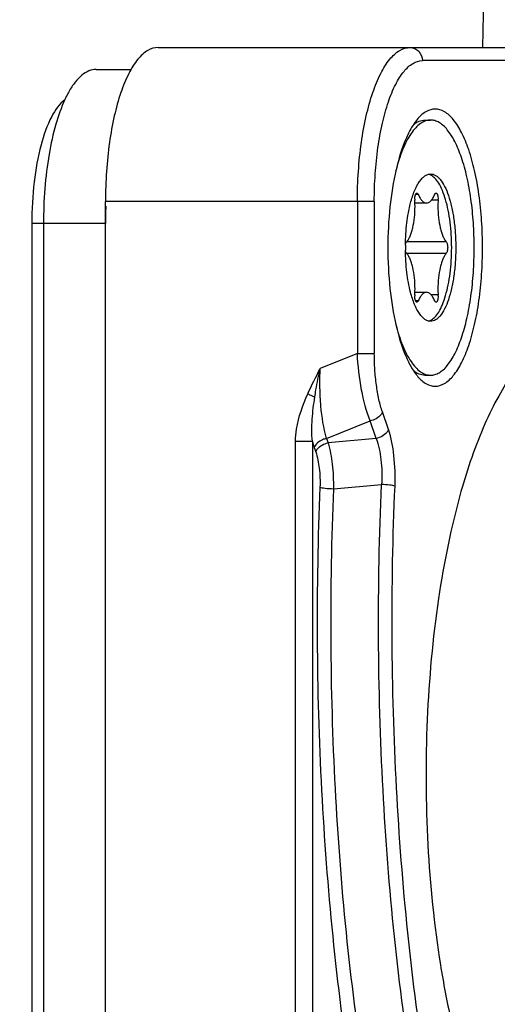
# Model space of a CAD drawing. Header units: millimetres. Extents: x 0 to 420, y 0 to 297.
# Tile 35 of 140: x 145.57 to 148.83, y 73.02 to 79.74. Entities that reach past the tile are written whole.
import ezdxf

# ---------------------------------------------------------------- set-up
doc = ezdxf.new("R2010")
doc.units = ezdxf.units.MM
doc.header["$LTSCALE"] = 23.1
doc.layers.get('0').update_dxf_attribs({"linetype": 'CONTINUOUS'})
doc.layers.add('DIM_PILOTEES', color=7, linetype='CONTINUOUS')
doc.styles.get("Standard").update_dxf_attribs({"font": 'txt', "width": 0.7})
doc.dimstyles.new('DIMSTYLE_6', dxfattribs={"dimtxt": 2.5, "dimasz": 3.5, "dimexe": 2, "dimexo": 0, "dimtad": 1, "dimdec": 0, "dimlfac": 3.333333, "dimdsep": 46, "dimtxsty": 'Standard', "dimblk": '_FILLED', "dimblk1": '_FILLED', "dimblk2": '_FILLED', "dimcen": 0.09, "dimazin": 2, "dimtp": 0.3, "dimtm": 0.3, "dimtfac": 1, "dimtdec": 0, "dimtofl": 0, "dimtmove": 0, "dimatfit": 3, "dimldrblk": '_FILLED', "dimfxl": 0, "dimtolj": 1, "dimarcsym": 0})

# ---------------------------------------------------------------- blocks, each defined once
blk = doc.blocks.new('_FILLED')
at = {"color": 0, "linetype": 'ByBlock'}
blk.add_solid([(0, 0), (-1, 0.1429), (-1, -0.1429)], dxfattribs=at)
blk = doc.blocks.new('*D21')
at = {"layer": 'DIM_PILOTEES', "color": 2, "linetype": 'Continuous'}
for p, q in [((148.8653, 82.1725), (191.83, 82.1725)), ((189.83, 82.1725), (189.83, 67.5925)), ((189.83, 53.0125), (189.83, 67.5925)), ((117.4408, 53.0125), (191.83, 53.0125))]:
    blk.add_line(p, q, dxfattribs=at)
at = {"layer": 'DIM_PILOTEES', "color": 2, "linetype": 'Continuous', "xscale": 3.5, "yscale": 3.5, "zscale": 3.5}
for p, rotation in [((189.83, 82.1725), 90), ((189.83, 53.0125), 270)]:
    blk.add_blockref('_FILLED', p, dxfattribs=dict(at, rotation=rotation))
at = {"layer": 'DIM_PILOTEES', "color": 2, "linetype": 'Continuous', "insert": (186.705, 67.5925), "char_height": 2.5, "width": 17.678571, "attachment_point": 2, "rotation": 90, "line_spacing_factor": 0.9}
blk.add_mtext('{\\ftxt;\\W0.0001;\\H0.0001;\\~}{\\ftxt;\\W2.7142857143;\\H2.5; }{\\ftxt;\\W0.0001;\\H0.0001;\\~}{\\ftxt;\\W0.0001;\\H0.0001;\\~}{\\ftxt;\\W1.5714285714;\\H2.5; }{\\ftxt;\\W0.0001;\\H0.0001;\\~}{\\ftxt;\\W0.0001;\\H0.0001;\\~}{\\ftxt;\\W0.4285714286;\\H2.5; }{\\ftxt;\\W0.0001;\\H0.0001;\\~}', dxfattribs=at)

msp = doc.modelspace()

# ---------------------------------------------------------------- linework, layer by layer
at = {"color": 7, "linetype": 'Continuous'}
for p, q in [((148.7972, 82.1725), (148.7285, 79.5475)), ((146.5153, 79.5475), (150.3589, 79.5475)), ((150.4434, 79.4575), (148.3195, 79.4575)), ((146.0924, 79.3975), (146.3311, 79.3975)), ((148.3362, 79.0525), (148.3754, 79.0525)), ((147.9911, 78.4975), (146.1562, 78.4975)), ((146.1562, 70.6675), (146.1562, 78.4975)), ((147.8758, 78.4975), (147.8758, 77.4605)), ((147.9911, 78.4975), (147.9911, 77.4605)), ((148.2912, 78.545), (148.273, 78.545)), ((148.4266, 78.5055), (148.3799, 78.5055)), ((148.2686, 78.487), (148.3472, 78.487)), ((146.1562, 78.3475), (145.6539, 78.3475)), ((145.6539, 78.3475), (145.6539, 70.7875)), ((145.7333, 78.3475), (145.7333, 70.7875)), ((148.4826, 78.222), (148.2118, 78.222)), ((148.4826, 78.143), (148.2118, 78.143)), ((148.2686, 77.878), (148.3472, 77.878)), ((148.4266, 77.8595), (148.3799, 77.8595)), ((148.2912, 77.8199), (148.273, 77.8199)), ((147.8758, 77.4605), (147.6221, 77.3582)), ((147.8758, 77.4605), (147.9911, 77.4605)), ((148.3362, 77.3125), (148.3754, 77.3125)), ((148.0874, 76.9425), (148.0464, 77.0622)), ((147.6652, 76.8807), (147.9627, 77.0007)), ((148.0036, 76.8812), (147.9627, 77.0007)), ((147.5683, 76.8612), (147.4529, 76.8612)), ((147.4529, 71.7273), (147.4529, 76.8612)), ((147.5683, 76.8612), (147.5683, 71.7273)), ((147.5815, 76.8193), (147.5919, 76.7891)), ((147.6652, 76.8807), (147.6756, 76.8505)), ((148.0036, 76.8812), (147.6756, 76.8505)), ((147.7123, 76.5385), (148.0403, 76.5672))]:
    msp.add_line(p, q, dxfattribs=at)
for centre, radius, start, end in [((148.39, 78.5122), 0.1223, 179.99168, 183.10854), ((147.5244, 78.4651), 0.7445, 1.6864, 3.11464), ((149.1756, 78.4648), 0.7502, 176.88853, 180.01124), ((148.3044, 78.5122), 0.1223, 356.89146, 0.00832), ((149.197, 78.3475), 3.0408, 177.77784, 180.0001), ((147.5116, 78.4647), 0.7573, 359.99866, 1.68771), ((149.6691, 78.1825), 1.4656, 179.34306, 179.99986), ((149.6691, 78.1825), 1.4655, 180.00014, 180.65797), ((147.5116, 77.9003), 0.7573, 358.31229, 0.00134), ((149.1756, 77.9002), 0.7502, 179.98876, 183.11147), ((148.39, 77.8528), 0.1223, 176.89146, 180.00832), ((147.5244, 77.8999), 0.7445, 356.88536, 358.3136), ((148.3044, 77.8528), 0.1223, 359.99168, 3.10854), ((148.5094, 77.1353), 0.9802, 196.2339, 198.80537)]:
    msp.add_arc(centre, radius, start, end, dxfattribs=at)
for points, knots in [([(146.5153, 79.5475), (146.491, 79.5475), (146.4365, 79.5296), (146.3691, 79.4635), (146.3086, 79.3643), (146.256, 79.2333), (146.2127, 79.0751), (146.1805, 78.8952), (146.1606, 78.7002), (146.1562, 78.5658), (146.1562, 78.4975)], [0, 0, 0, 0, 0.062187, 0.138994, 0.237248, 0.357911, 0.49887, 0.656271, 0.825179, 1, 1, 1, 1]), ([(147.8758, 78.4975), (147.8758, 78.5658), (147.8802, 78.7002), (147.9001, 78.8952), (147.9323, 79.0751), (147.9756, 79.2333), (148.0282, 79.3643), (148.0887, 79.4635), (148.1561, 79.5296), (148.2106, 79.5475), (148.2349, 79.5475)], [0, 0, 0, 0, 0.17482, 0.343728, 0.50113, 0.64209, 0.762753, 0.861007, 0.937813, 1, 1, 1, 1]), ([(148.2349, 79.5475), (148.2459, 79.5475), (148.2685, 79.5426), (148.3059, 79.516), (148.3195, 79.4803), (148.3195, 79.4575)], [0, 0, 0, 0, 0.245011, 0.494294, 1, 1, 1, 1]), ([(147.9911, 78.4975), (147.9911, 78.56), (147.9952, 78.6828), (148.0134, 78.8611), (148.0428, 79.0256), (148.0824, 79.1703), (148.1305, 79.29), (148.1858, 79.3807), (148.2474, 79.4411), (148.2973, 79.4575), (148.3195, 79.4575)], [0, 0, 0, 0, 0.174821, 0.343729, 0.50113, 0.642089, 0.762752, 0.861006, 0.937813, 1, 1, 1, 1]), ([(146.0924, 79.3975), (146.0759, 79.3975), (146.0405, 79.3899), (145.9916, 79.3586), (145.9457, 79.3094), (145.9194, 79.2687), (145.9066, 79.2459)], [0, 0, 0, 0, 0.198496, 0.421763, 0.686211, 1, 1, 1, 1]), ([(145.9066, 79.2459), (145.9042, 79.2416), (145.8944, 79.2238), (145.8853, 79.2056), (145.8789, 79.1916)], [0, 0, 0, 0, 0.24097, 1, 1, 1, 1]), ([(145.8791, 79.1913), (145.8399, 79.1626), (145.7724, 79.0604), (145.707, 78.8684), (145.6636, 78.622), (145.6539, 78.442), (145.6539, 78.3475)], [0, 0, 0, 0, 0.163275, 0.395171, 0.682485, 1, 1, 1, 1]), ([(145.8789, 79.1916), (145.8539, 79.1378), (145.8112, 79.0152), (145.7499, 78.7343), (145.7333, 78.5056), (145.7333, 78.3475)], [0, 0, 0, 0, 0.20672, 0.449583, 1, 1, 1, 1]), ([(148.4067, 79.1275), (148.386, 79.1275), (148.34, 79.1134), (148.3056, 79.0816), (148.2891, 79.0627)], [0, 0, 0, 0, 0.451357, 1, 1, 1, 1]), ([(148.4067, 77.2375), (148.4286, 77.2375), (148.4776, 77.2536), (148.5383, 77.3131), (148.5927, 77.4024), (148.6401, 77.5202), (148.679, 77.6626), (148.708, 77.8246), (148.7259, 78.0001), (148.7319, 78.1825), (148.7259, 78.3649), (148.708, 78.5404), (148.679, 78.7024), (148.6401, 78.8447), (148.5927, 78.9626), (148.5383, 79.0519), (148.4776, 79.1114), (148.4286, 79.1275), (148.4067, 79.1275)], [0, 0, 0, 0, 0.031092, 0.069497, 0.118624, 0.178955, 0.249435, 0.328136, 0.41259, 0.499998, 0.587407, 0.67186, 0.750561, 0.82104, 0.881372, 0.930501, 0.968907, 1, 1, 1, 1]), ([(148.2891, 79.0627), (148.2726, 79.0439), (148.2413, 78.9985), (148.1854, 78.8843), (148.1316, 78.7032), (148.0924, 78.4547), (148.0835, 78.2756), (148.0835, 78.1825)], [0, 0, 0, 0, 0.08187, 0.17887, 0.415082, 0.695658, 1, 1, 1, 1]), ([(148.3754, 79.0525), (148.3637, 79.0525), (148.339, 79.0481), (148.3041, 79.0292), (148.2708, 78.9991), (148.2392, 78.9582), (148.2095, 78.9071), (148.1821, 78.8464), (148.1572, 78.7769), (148.1431, 78.7272), (148.1365, 78.701)], [0, 0, 0, 0, 0.078104, 0.163578, 0.261822, 0.37589, 0.507052, 0.655377, 0.820129, 1, 1, 1, 1]), ([(148.2591, 79.0228), (148.2707, 79.0319), (148.2949, 79.0468), (148.323, 79.0525), (148.3362, 79.0525)], [0, 0, 0, 0, 0.527623, 1, 1, 1, 1]), ([(148.6729, 78.1825), (148.6729, 78.2391), (148.6693, 78.3504), (148.6528, 78.512), (148.6261, 78.6611), (148.5902, 78.7922), (148.5522, 78.8868), (148.5174, 78.9487), (148.4911, 78.9855), (148.4637, 79.0148), (148.4351, 79.0362), (148.4056, 79.0495), (148.3852, 79.0525), (148.3754, 79.0525)], [0, 0, 0, 0, 0.174651, 0.343387, 0.500632, 0.641452, 0.761996, 0.813967, 0.860293, 0.901213, 0.93732, 0.969698, 1, 1, 1, 1]), ([(148.2387, 78.4872), (148.2461, 78.5154), (148.2587, 78.5553), (148.2808, 78.6033), (148.2978, 78.632), (148.3158, 78.655), (148.3348, 78.6719), (148.3547, 78.6825), (148.3687, 78.685), (148.3754, 78.685)], [0, 0, 0, 0, 0.343919, 0.491997, 0.623007, 0.737071, 0.835503, 0.921367, 1, 1, 1, 1]), ([(148.3734, 78.6791), (148.3724, 78.6796), (148.3685, 78.6812), (148.3644, 78.6826), (148.3613, 78.6833)], [0, 0, 0, 0, 0.255652, 1, 1, 1, 1]), ([(148.5191, 78.1825), (148.5191, 78.212), (148.5173, 78.2703), (148.5095, 78.3554), (148.4968, 78.4352), (148.4795, 78.5071), (148.4583, 78.5692), (148.4338, 78.6195), (148.4066, 78.6569), (148.3844, 78.6741), (148.3734, 78.6791)], [0, 0, 0, 0, 0.16583, 0.327076, 0.47938, 0.618766, 0.741928, 0.846547, 0.93189, 1, 1, 1, 1]), ([(148.3754, 78.685), (148.3811, 78.685), (148.3928, 78.6832), (148.4099, 78.6756), (148.4264, 78.6632), (148.4489, 78.6392), (148.4743, 78.5972), (148.4995, 78.5347), (148.5202, 78.4589), (148.5356, 78.3728), (148.5451, 78.2795), (148.5472, 78.2152), (148.5472, 78.1825)], [0, 0, 0, 0, 0.030306, 0.062689, 0.0988, 0.139725, 0.237895, 0.358454, 0.499294, 0.656562, 0.82532, 1, 1, 1, 1]), ([(148.2676, 78.5122), (148.2676, 78.5176), (148.2683, 78.5277), (148.2707, 78.5395), (148.2738, 78.5471), (148.2766, 78.5519), (148.28, 78.5545), (148.2821, 78.5545)], [0, 0, 0, 0, 0.344898, 0.644066, 0.765205, 0.863854, 1, 1, 1, 1]), ([(148.2821, 78.5545), (148.2829, 78.5545), (148.2854, 78.5538), (148.2887, 78.5504), (148.2904, 78.547), (148.2912, 78.545)], [0, 0, 0, 0, 0.183889, 0.528675, 1, 1, 1, 1]), ([(148.2912, 78.545), (148.2948, 78.5365), (148.3022, 78.5213), (148.3158, 78.5024), (148.3306, 78.4901), (148.342, 78.487), (148.3472, 78.487)], [0, 0, 0, 0, 0.328573, 0.598915, 0.816485, 1, 1, 1, 1]), ([(148.3472, 78.487), (148.3524, 78.487), (148.3638, 78.4901), (148.3786, 78.5024), (148.3921, 78.5213), (148.3996, 78.5365), (148.4032, 78.545)], [0, 0, 0, 0, 0.183515, 0.401085, 0.671427, 1, 1, 1, 1]), ([(148.4032, 78.545), (148.4038, 78.5464), (148.4056, 78.5503), (148.4093, 78.5545), (148.4123, 78.5545)], [0, 0, 0, 0, 0.336768, 1, 1, 1, 1]), ([(148.4123, 78.5545), (148.4144, 78.5545), (148.4178, 78.5519), (148.4206, 78.5471), (148.4237, 78.5395), (148.4261, 78.5277), (148.4268, 78.5176), (148.4268, 78.5122)], [0, 0, 0, 0, 0.136146, 0.234796, 0.355934, 0.655102, 1, 1, 1, 1]), ([(148.2036, 78.1993), (148.2042, 78.25), (148.2102, 78.3469), (148.2271, 78.4426), (148.2387, 78.4872)], [0, 0, 0, 0, 0.52409, 1, 1, 1, 1]), ([(148.2118, 78.222), (148.2164, 78.2271), (148.2251, 78.2395), (148.2359, 78.2615), (148.2456, 78.2879), (148.257, 78.33), (148.2664, 78.3895), (148.2689, 78.4389), (148.2689, 78.4647)], [0, 0, 0, 0, 0.081402, 0.178056, 0.289465, 0.41423, 0.695084, 1, 1, 1, 1]), ([(148.4255, 78.4647), (148.4255, 78.4389), (148.428, 78.3895), (148.4373, 78.33), (148.4488, 78.2879), (148.4584, 78.2615), (148.4693, 78.2395), (148.478, 78.2271), (148.4826, 78.222)], [0, 0, 0, 0, 0.304916, 0.58577, 0.710535, 0.821944, 0.918598, 1, 1, 1, 1]), ([(148.0835, 78.1825), (148.0835, 78.0894), (148.0924, 77.9103), (148.1316, 77.6618), (148.1854, 77.4807), (148.2413, 77.3665), (148.2726, 77.3211), (148.2891, 77.3023)], [0, 0, 0, 0, 0.304342, 0.584918, 0.82113, 0.91813, 1, 1, 1, 1]), ([(148.2387, 77.8778), (148.2271, 77.9224), (148.2102, 78.0181), (148.2042, 78.1149), (148.2036, 78.1657)], [0, 0, 0, 0, 0.475907, 1, 1, 1, 1]), ([(148.2037, 78.1993), (148.2044, 78.204), (148.2061, 78.2119), (148.2096, 78.2195), (148.2118, 78.222)], [0, 0, 0, 0, 0.580985, 1, 1, 1, 1]), ([(148.2118, 78.143), (148.2096, 78.1455), (148.2061, 78.1531), (148.2044, 78.161), (148.2037, 78.1656)], [0, 0, 0, 0, 0.419041, 1, 1, 1, 1]), ([(148.3733, 77.6858), (148.3844, 77.6908), (148.4065, 77.708), (148.4337, 77.7454), (148.4583, 77.7957), (148.4795, 77.8578), (148.4968, 77.9297), (148.5095, 78.0095), (148.5173, 78.0946), (148.5191, 78.1529), (148.5191, 78.1825)], [0, 0, 0, 0, 0.068082, 0.153397, 0.257996, 0.381151, 0.520543, 0.672864, 0.834138, 1, 1, 1, 1]), ([(148.3754, 77.3125), (148.3852, 77.3125), (148.4056, 77.3155), (148.4351, 77.3288), (148.4637, 77.3502), (148.4911, 77.3795), (148.5174, 77.4163), (148.5522, 77.4782), (148.5902, 77.5728), (148.6261, 77.7039), (148.6528, 77.853), (148.6693, 78.0145), (148.6729, 78.1259), (148.6729, 78.1825)], [0, 0, 0, 0, 0.030302, 0.06268, 0.098787, 0.139706, 0.186033, 0.238004, 0.358547, 0.499367, 0.656612, 0.825349, 1, 1, 1, 1]), ([(148.5472, 78.1825), (148.5472, 78.1498), (148.5451, 78.0855), (148.5356, 77.9922), (148.5202, 77.9061), (148.4995, 77.8303), (148.4743, 77.7677), (148.4489, 77.7258), (148.4264, 77.7018), (148.4099, 77.6894), (148.3929, 77.6818), (148.3811, 77.68), (148.3754, 77.68)], [0, 0, 0, 0, 0.174675, 0.343432, 0.5007, 0.641541, 0.762102, 0.860273, 0.901199, 0.937311, 0.969694, 1, 1, 1, 1]), ([(148.4826, 78.222), (148.4842, 78.2202), (148.4869, 78.2151), (148.4909, 78.2019), (148.4919, 78.1905), (148.4919, 78.1825)], [0, 0, 0, 0, 0.177823, 0.414166, 1, 1, 1, 1]), ([(148.4919, 78.1825), (148.4919, 78.1745), (148.4909, 78.1631), (148.4869, 78.1499), (148.4842, 78.1448), (148.4826, 78.143)], [0, 0, 0, 0, 0.585834, 0.822177, 1, 1, 1, 1]), ([(148.2689, 77.9003), (148.2689, 77.9261), (148.2664, 77.9755), (148.257, 78.0349), (148.2456, 78.0771), (148.2359, 78.1035), (148.2251, 78.1255), (148.2164, 78.1379), (148.2118, 78.143)], [0, 0, 0, 0, 0.304916, 0.58577, 0.710535, 0.821944, 0.918598, 1, 1, 1, 1]), ([(148.4826, 78.143), (148.478, 78.1379), (148.4693, 78.1255), (148.4584, 78.1035), (148.4488, 78.0771), (148.4373, 78.0349), (148.428, 77.9755), (148.4255, 77.9261), (148.4255, 77.9003)], [0, 0, 0, 0, 0.081402, 0.178056, 0.289465, 0.41423, 0.695084, 1, 1, 1, 1]), ([(148.3754, 77.68), (148.3687, 77.68), (148.3547, 77.6825), (148.3348, 77.6931), (148.3158, 77.71), (148.2978, 77.733), (148.2808, 77.7617), (148.2587, 77.8097), (148.2461, 77.8496), (148.2387, 77.8778)], [0, 0, 0, 0, 0.078633, 0.164497, 0.262928, 0.376992, 0.508001, 0.65608, 1, 1, 1, 1]), ([(148.2821, 77.8105), (148.28, 77.8105), (148.2766, 77.8131), (148.2738, 77.8179), (148.2707, 77.8255), (148.2683, 77.8373), (148.2676, 77.8474), (148.2676, 77.8528)], [0, 0, 0, 0, 0.136146, 0.234796, 0.355934, 0.655102, 1, 1, 1, 1]), ([(148.3472, 77.878), (148.342, 77.878), (148.3306, 77.8748), (148.3158, 77.8625), (148.3022, 77.8437), (148.2948, 77.8285), (148.2912, 77.8199)], [0, 0, 0, 0, 0.183515, 0.401085, 0.671427, 1, 1, 1, 1]), ([(148.4032, 77.8199), (148.3996, 77.8285), (148.3921, 77.8437), (148.3786, 77.8625), (148.3638, 77.8748), (148.3524, 77.878), (148.3472, 77.878)], [0, 0, 0, 0, 0.328573, 0.598915, 0.816485, 1, 1, 1, 1]), ([(148.4268, 77.8528), (148.4268, 77.8474), (148.4261, 77.8373), (148.4237, 77.8255), (148.4206, 77.8179), (148.4178, 77.8131), (148.4144, 77.8105), (148.4123, 77.8105)], [0, 0, 0, 0, 0.344898, 0.644066, 0.765205, 0.863854, 1, 1, 1, 1]), ([(148.2912, 77.8199), (148.2906, 77.8186), (148.2888, 77.8147), (148.2851, 77.8105), (148.2821, 77.8105)], [0, 0, 0, 0, 0.336768, 1, 1, 1, 1]), ([(148.4123, 77.8105), (148.4115, 77.8105), (148.409, 77.8112), (148.4057, 77.8146), (148.404, 77.818), (148.4032, 77.8199)], [0, 0, 0, 0, 0.183889, 0.528675, 1, 1, 1, 1]), ([(148.1364, 77.664), (148.1431, 77.6379), (148.1572, 77.5882), (148.182, 77.5186), (148.2095, 77.4579), (148.2392, 77.4068), (148.2708, 77.3659), (148.3041, 77.3358), (148.339, 77.3169), (148.3637, 77.3125), (148.3754, 77.3125)], [0, 0, 0, 0, 0.179874, 0.344627, 0.492955, 0.624118, 0.738187, 0.83643, 0.921901, 1, 1, 1, 1]), ([(148.3613, 77.6817), (148.3623, 77.6819), (148.3664, 77.683), (148.3704, 77.6845), (148.3733, 77.6858)], [0, 0, 0, 0, 0.245139, 1, 1, 1, 1]), ([(149.3815, 77.616), (149.3431, 77.616), (149.2626, 77.6024), (149.1476, 77.5443), (149.0374, 77.4508), (148.9323, 77.3237), (148.833, 77.1645), (148.7027, 76.898), (148.6272, 76.6756), (148.5826, 76.5183)], [0, 0, 0, 0, 0.080292, 0.167402, 0.266416, 0.380434, 0.510883, 0.658064, 1, 1, 1, 1]), ([(147.9627, 77.0007), (147.9359, 77.0685), (147.8971, 77.2212), (147.8798, 77.3771), (147.8758, 77.4605)], [0, 0, 0, 0, 0.466002, 1, 1, 1, 1]), ([(148.0464, 77.0622), (148.0413, 77.0753), (148.0328, 77.1038), (148.0186, 77.1648), (148.0039, 77.2475), (147.9934, 77.3521), (147.9916, 77.424), (147.9911, 77.4605)], [0, 0, 0, 0, 0.10482, 0.220113, 0.465683, 0.728317, 1, 1, 1, 1]), ([(147.5849, 77.164), (147.5874, 77.1801), (147.5982, 77.2451), (147.6113, 77.3097), (147.6221, 77.3582)], [0, 0, 0, 0, 0.246088, 1, 1, 1, 1]), ([(147.6652, 76.8807), (147.6449, 76.9524), (147.6269, 77.0686), (147.6189, 77.2287), (147.6199, 77.3146), (147.6221, 77.3582)], [0, 0, 0, 0, 0.464484, 0.727689, 1, 1, 1, 1]), ([(148.3362, 77.3125), (148.323, 77.3125), (148.2949, 77.3182), (148.2707, 77.3331), (148.2591, 77.3422)], [0, 0, 0, 0, 0.472377, 1, 1, 1, 1]), ([(148.2891, 77.3023), (148.3056, 77.2834), (148.34, 77.2516), (148.386, 77.2375), (148.4067, 77.2375)], [0, 0, 0, 0, 0.548643, 1, 1, 1, 1]), ([(147.4529, 76.8612), (147.4529, 76.8894), (147.4634, 77.0018), (147.5032, 77.1087), (147.5375, 77.1854)], [0, 0, 0, 0, 0.251486, 1, 1, 1, 1]), ([(147.5375, 77.1854), (147.5415, 77.1834), (147.5571, 77.1758), (147.573, 77.1688), (147.5849, 77.164)], [0, 0, 0, 0, 0.258332, 1, 1, 1, 1]), ([(147.5683, 76.8612), (147.5626, 76.9112), (147.5646, 77.0132), (147.5775, 77.1136), (147.5849, 77.164)], [0, 0, 0, 0, 0.496959, 1, 1, 1, 1]), ([(148.0464, 77.0622), (148.0441, 77.0553), (148.0261, 77.024), (147.9904, 77.0059), (147.9627, 77.0007)], [0, 0, 0, 0, 0.2063, 1, 1, 1, 1]), ([(148.0874, 76.9425), (148.0848, 76.9351), (148.0663, 76.9041), (148.0308, 76.8863), (148.0036, 76.8812)], [0, 0, 0, 0, 0.220103, 1, 1, 1, 1]), ([(148.1325, 76.5561), (148.1355, 76.6255), (148.1308, 76.756), (148.1069, 76.8851), (148.0874, 76.9425)], [0, 0, 0, 0, 0.533667, 1, 1, 1, 1]), ([(147.6652, 76.8807), (147.6559, 76.879), (147.6224, 76.869), (147.5899, 76.8438), (147.5815, 76.8193)], [0, 0, 0, 0, 0.267953, 1, 1, 1, 1]), ([(147.5919, 76.7891), (147.5944, 76.7965), (147.6128, 76.8276), (147.6484, 76.8454), (147.6756, 76.8505)], [0, 0, 0, 0, 0.220246, 1, 1, 1, 1]), ([(147.6756, 76.8505), (147.6894, 76.8036), (147.7074, 76.6996), (147.7129, 76.5946), (147.7123, 76.5385)], [0, 0, 0, 0, 0.465988, 1, 1, 1, 1]), ([(148.0036, 76.8812), (148.0213, 76.835), (148.0419, 76.7299), (148.0444, 76.6235), (148.0403, 76.5672)], [0, 0, 0, 0, 0.466687, 1, 1, 1, 1]), ([(147.5919, 76.7891), (147.6038, 76.7533), (147.6187, 76.6731), (147.6217, 76.5921), (147.6201, 76.549)], [0, 0, 0, 0, 0.466808, 1, 1, 1, 1]), ([(147.6201, 76.549), (147.5914, 75.8603), (147.5985, 74.5049), (147.7312, 73.1555), (147.8333, 72.4993)], [0, 0, 0, 0, 0.509323, 1, 1, 1, 1]), ([(147.6201, 76.5489), (147.6248, 76.5473), (147.6368, 76.5448), (147.6675, 76.5407), (147.6936, 76.5391), (147.7123, 76.5385)], [0, 0, 0, 0, 0.158356, 0.394864, 1, 1, 1, 1]), ([(148.2594, 72.4918), (148.1536, 73.151), (148.0167, 74.5091), (148.0101, 75.8734), (148.0403, 76.5672)], [0, 0, 0, 0, 0.490182, 1, 1, 1, 1]), ([(148.1325, 76.5562), (148.1279, 76.5579), (148.1158, 76.5605), (148.0851, 76.5649), (148.059, 76.5666), (148.0403, 76.5672)], [0, 0, 0, 0, 0.158698, 0.395243, 1, 1, 1, 1]), ([(148.349, 72.5287), (148.2445, 73.1802), (148.1092, 74.5223), (148.1026, 75.8705), (148.1325, 76.5561)], [0, 0, 0, 0, 0.490182, 1, 1, 1, 1]), ([(147.7123, 76.5385), (147.6839, 75.8578), (147.6909, 74.5179), (147.8222, 73.184), (147.923, 72.5353)], [0, 0, 0, 0, 0.509322, 1, 1, 1, 1]), ([(148.5826, 76.5183), (148.5149, 76.2794), (148.4115, 75.7636), (148.3385, 74.9564), (148.3427, 74.1201), (148.4117, 73.4362), (148.5081, 72.9265), (148.5956, 72.5868), (148.6983, 72.2863), (148.8142, 72.0308), (148.9413, 71.8245), (149.0781, 71.671), (149.2247, 71.5729), (149.3317, 71.549), (149.3815, 71.549)], [0, 0, 0, 0, 0.139335, 0.29432, 0.454314, 0.608116, 0.679381, 0.745291, 0.804873, 0.857398, 0.902502, 0.940363, 0.972057, 1, 1, 1, 1])]:
    msp.add_open_spline(points, degree=3, knots=knots, dxfattribs=at)
msp.add_open_spline([(147.5375, 77.1854), (147.5637, 77.244), (147.5929, 77.3011), (147.6221, 77.3582)], degree=3, dxfattribs=at)

# ---------------------------------------------------------------- dimensions: what is measured, and where the dimension line sits
at = {"layer": 'DIM_PILOTEES', "color": 2, "linetype": 'Continuous'}
dim = msp.add_linear_dim(base=(189.83, 82.1725), p1=(117.4408, 53.0125), p2=(148.8653, 82.1725), angle=90, text='{\\ftxt;\\W0.0001;\\H0.0001;\\~}{\\ftxt;\\W2.7142857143;\\H2.5; }{\\ftxt;\\W0.0001;\\H0.0001;\\~}{\\ftxt;\\W0.0001;\\H0.0001;\\~}{\\ftxt;\\W1.5714285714;\\H2.5; }{\\ftxt;\\W0.0001;\\H0.0001;\\~}{\\ftxt;\\W0.0001;\\H0.0001;\\~}{\\ftxt;\\W0.4285714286;\\H2.5; }{\\ftxt;\\W0.0001;\\H0.0001;\\~}', dimstyle='DIMSTYLE_6', dxfattribs=at)
dim.commit()
dim.dimension.update_dxf_attribs({"geometry": '*D21', "text_midpoint": (189.83, 72.4139), "dimtype": 160})

doc.saveas('drawing.dxf')
